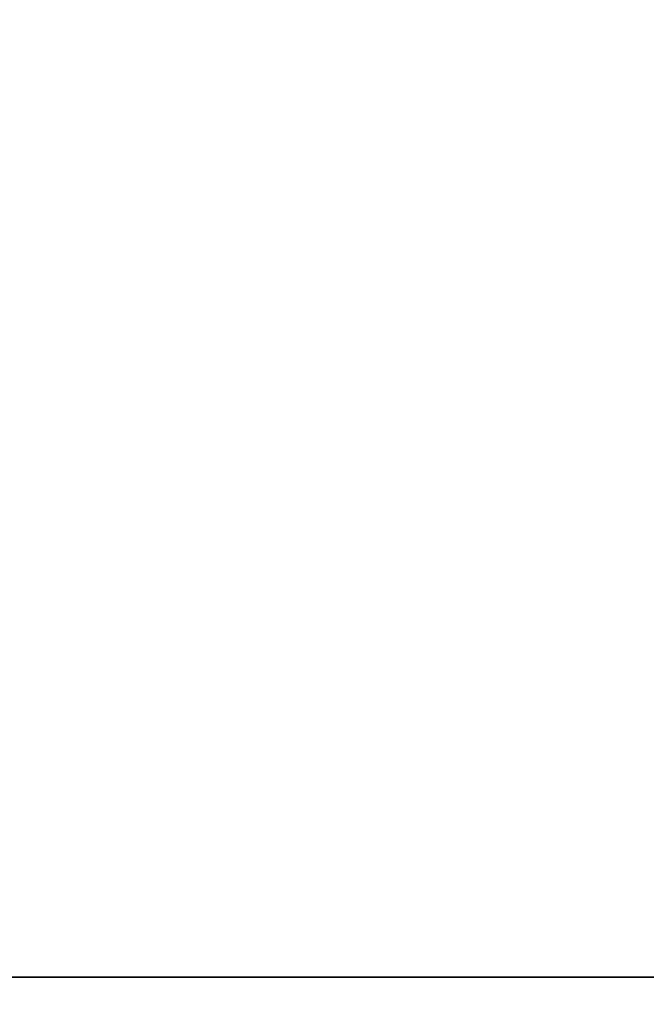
# Model space of a CAD drawing. Header units: millimetres. Extents: x 0 to 941, y -754 to 1172.
# Tile 42 of 105: x 341 to 350, y 0 to 13. Entities that reach past the tile are written whole.
import ezdxf

# ---------------------------------------------------------------- set-up
doc = ezdxf.new("R2010")
doc.units = ezdxf.units.MM
for name, color, linetype, true_color in [('ORTHO$20', 7, 'CONTINUOUS', 0xffffff), ('ORTHO$22', 7, 'CONTINUOUS', 0xffffff), ('ORTHO$25', 7, 'CONTINUOUS', 0xffffff)]:
    doc.layers.add(name, color=color, linetype=linetype, true_color=true_color)

msp = doc.modelspace()

# ---------------------------------------------------------------- linework, layer by layer
at = {"layer": 'ORTHO$20', "color": 7, "linetype": 'Continuous'}
for p, q in [((371.895, 0, 1334.308), (181.895, 0, 1334.308)), ((371.895, 0, 1318.308), (181.895, 0, 1318.308)), ((196.395, 0, 1139.308), (916.395, 0, 1139.308)), ((916.393, 0, 1138.808), (196.397, 0, 1138.808)), ((916.295, 0, 1178.308), (196.495, 0, 1178.308)), ((197.895, 0, 36.808), (914.895, 0, 36.808)), ((200.895, 0, -191.692), (911.895, 0, -191.692)), ((911.395, 0, 33.808), (201.395, 0, 33.808)), ((201.395, 0, -177.192), (911.395, 0, -177.192)), ((241.395, 0, 1027.808), (344.395, 0, 1027.808)), ((241.395, 0, 1108.808), (344.395, 0, 1108.808)), ((321.345, 0, 1284.758), (378.262, 0, 1284.758)), ((378.262, 0, 1257.858), (321.346, 0, 1257.858)), ((348.395, 0, 985.808), (330.195, 0, 985.808)), ((348.395, 0, 1066.808), (330.195, 0, 1066.808)), ((342.895, 0, 1138.808), (342.895, 0, 1139.308)), ((344.993, 0, 1075.747), (344.222, 0, 1076.394)), ((344.993, 0, 994.747), (344.222, 0, 995.394)), ((345.029, 0, 1080.207), (344.395, 0, 1079.573)), ((345.029, 0, 999.207), (344.395, 0, 998.573)), ((344.395, 0, 996.508), (344.395, 0, 1004.008)), ((344.395, 0, 1077.508), (344.395, 0, 1085.008)), ((345.936, 0, 1077.194), (344.42, 0, 1078.467)), ((345.514, 0, 998.56), (344.42, 0, 997.467)), ((345.936, 0, 996.194), (344.42, 0, 997.467)), ((345.514, 0, 1079.56), (344.42, 0, 1078.467)), ((345.895, 0, 1138.808), (345.895, 0, 1139.308)), ((349.395, 0, 1103.808), (349.395, 0, 1067.808)), ((349.395, 0, 1022.808), (349.395, 0, 986.808))]:
    msp.add_line(p, q, dxfattribs=at)
at = {"layer": 'ORTHO$20', "color": 252, "linetype": 'Continuous'}
for p, q in [((916.395, 0, 1141.808), (196.395, 0, 1141.808)), ((196.495, 0, 1175.808), (916.295, 0, 1175.808)), ((914.895, 0, 39.308), (197.895, 0, 39.308)), ((197.895, 0, 1136.308), (914.895, 0, 1136.308)), ((911.895, 0, -187.692), (200.895, 0, -187.692)), ((201.395, 0, 31.308), (911.395, 0, 31.308)), ((911.395, 0, -174.692), (201.395, 0, -174.692)), ((906.395, 0, 35.308), (206.395, 0, 35.308))]:
    msp.add_line(p, q, dxfattribs=at)
at = {"layer": 'ORTHO$20', "color": 7, "linetype": 'Continuous', "extrusion": (0, 1, 0)}
for centre in [(-339.395, 1004.008), (-339.395, 1085.008)]:
    msp.add_arc(centre, 5, 90, 180, dxfattribs=at)
at = {"layer": 'ORTHO$20', "color": 7, "linetype": 'Continuous', "extrusion": (0, -1, 0)}
for centre, radius, start, end in [((342.895, 1077.508), 1.5, 188.2132, 0), ((342.895, 996.508), 1.5, 188.2132, 0), ((344.383, 1076.586), 0.25, 148.2132, 230), ((344.383, 995.586), 0.25, 148.2132, 230), ((344.395, 1103.808), 5, 0, 90), ((344.395, 1022.808), 5, 0, 90), ((342.489, 996.799), 3.5, 43.4713, 57), ((342.489, 1077.799), 3.5, 43.4713, 57), ((345.154, 1075.939), 0.25, 230, 325.0812), ((345.154, 994.939), 0.25, 230, 325.0812), ((342.489, 996.799), 3.5, 325.0812, 350.0445), ((342.489, 1077.799), 3.5, 325.0812, 350.0445), ((342.489, 996.799), 3.5, 350.0445, 30.2117), ((342.489, 1077.799), 3.5, 350.0445, 30.2117), ((348.395, 1067.808), 1, 270, 0), ((348.395, 986.808), 1, 270, 0)]:
    msp.add_arc(centre, radius, start, end, dxfattribs=at)
at = {"layer": 'ORTHO$20', "color": 7, "linetype": 'Continuous'}
for points in [[(344.42, 0, 997.467), (344.412, 0, 997.459), (344.403, 0, 997.452), (344.395, 0, 997.445)], [(344.42, 0, 1078.467), (344.412, 0, 1078.459), (344.403, 0, 1078.452), (344.395, 0, 1078.445)]]:
    msp.add_open_spline(points, degree=3, dxfattribs=at)
for points in [[(345.029, 0, 999.207), (345.052, 0, 999.183), (345.08, 0, 999.152), (345.142, 0, 999.083), (345.175, 0, 999.043), (345.243, 0, 998.96), (345.278, 0, 998.914), (345.344, 0, 998.825), (345.376, 0, 998.779), (345.434, 0, 998.692), (345.46, 0, 998.649), (345.494, 0, 998.594), (345.504, 0, 998.576), (345.514, 0, 998.56)], [(345.029, 0, 1080.207), (345.052, 0, 1080.183), (345.08, 0, 1080.152), (345.142, 0, 1080.083), (345.175, 0, 1080.043), (345.243, 0, 1079.96), (345.278, 0, 1079.914), (345.344, 0, 1079.825), (345.376, 0, 1079.779), (345.434, 0, 1079.692), (345.46, 0, 1079.649), (345.494, 0, 1079.594), (345.504, 0, 1079.576), (345.514, 0, 1079.56)]]:
    msp.add_open_spline(points, degree=3, knots=[0, 0, 0, 0, 0.179495, 0.179495, 0.359009, 0.359009, 0.538316, 0.538316, 0.7194, 0.7194, 0.904143, 0.904143, 1, 1, 1, 1], dxfattribs=at)
at = {"layer": 'ORTHO$22', "color": 7, "linetype": 'Continuous', "extrusion": (0, 0, -1)}
msp.add_circle((-276.902, -82.028), 95, dxfattribs=at)
at = {"layer": 'ORTHO$25', "color": 7, "linetype": 'Continuous'}
for p, q in [((181.902, 0, 1318.308), (371.902, 0, 1318.308)), ((181.902, 0, 1334.308), (371.902, 0, 1334.308)), ((916.295, 0, -177.192), (196.495, 0, -177.192)), ((196.495, 0, 995.808), (916.295, 0, 995.808)), ((196.495, 0, 1177.808), (916.295, 0, 1177.808)), ((911.895, 0, -191.692), (200.895, 0, -191.692)), ((378.262, 0, 1284.758), (321.345, 0, 1284.758)), ((321.346, 0, 1257.858), (378.262, 0, 1257.858)), ((326.895, 0, 1178.308), (435.395, 0, 1178.308)), ((775.095, 0, 1177.796), (337.695, 0, 1177.796)), ((775.095, 0, 997.808), (337.695, 0, 997.808)), ((341.73, 0, 995.808), (341.68, 0, 997.808)), ((341.747, 0, 997.808), (341.768, 0, 996.951)), ((341.768, 0, 996.636), (359.995, 0, 996.636)), ((341.768, 0, 996.951), (358.995, 0, 996.951)), ((341.768, 0, 996.951), (341.768, 0, 996.636)), ((341.778, 0, 995.808), (341.768, 0, 996.636))]:
    msp.add_line(p, q, dxfattribs=at)
at = {"layer": 'ORTHO$25', "color": 252, "linetype": 'Continuous'}
for p, q in [((196.495, 0, -174.692), (916.295, 0, -174.692)), ((916.295, 0, 993.308), (196.495, 0, 993.308)), ((200.895, 0, -187.692), (911.895, 0, -187.692)), ((337.695, 0, 999.83), (775.095, 0, 999.83))]:
    msp.add_line(p, q, dxfattribs=at)

doc.saveas('drawing.dxf')
